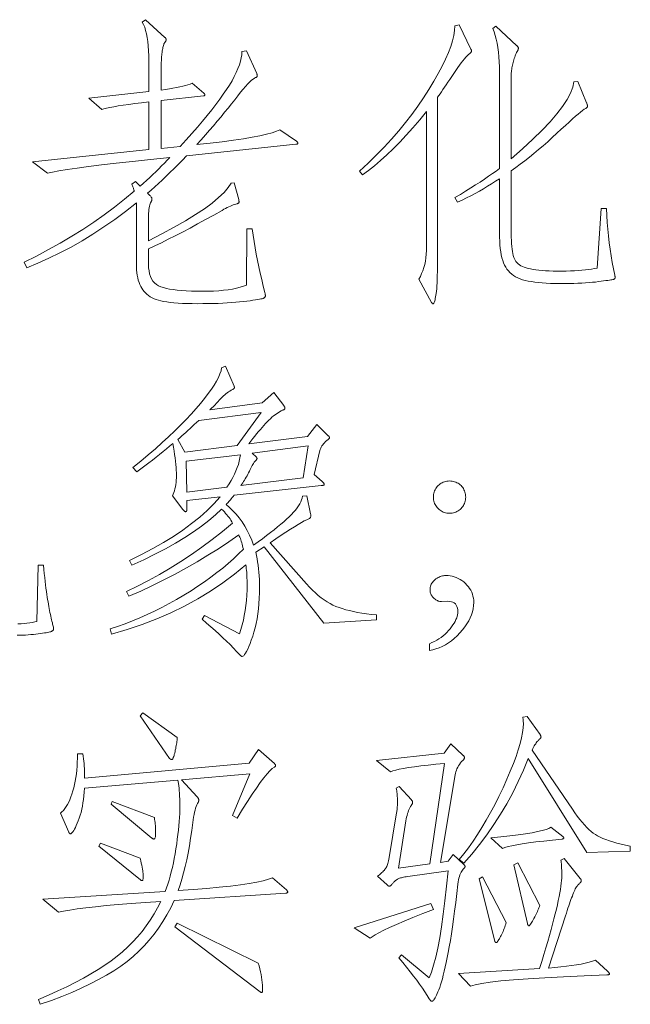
# Model space of a CAD drawing. Extents: x 0 to 1189, y 0 to 841.
# Tile 7 of 132: x 46 to 56, y 45 to 62. Entities that reach past the tile are written whole.
import ezdxf

# ---------------------------------------------------------------- set-up
doc = ezdxf.new("R2010")
doc.units = 0

msp = doc.modelspace()

# ---------------------------------------------------------------- linework, layer by layer
at = {"color": 7, "lineweight": 13}
for points in [[(50.235, 60.14), (50.24, 60.135), (50.244, 60.131), (50.248, 60.128), (50.251, 60.124), (50.254, 60.12), (50.257, 60.117), (50.259, 60.114), (50.26, 60.111), (50.261, 60.108), (50.261, 60.105), (50.261, 60.103), (50.259, 60.1), (50.258, 60.098), (50.255, 60.096), (50.252, 60.094), (50.248, 60.092), (50.243, 60.091), (50.237, 60.089), (50.231, 60.088), (50.224, 60.087), (48.366, 59.891), (48.293, 59.817), (48.221, 59.744), (48.151, 59.674), (48.082, 59.607), (48.015, 59.542), (47.949, 59.479), (47.885, 59.419), (47.822, 59.361), (47.76, 59.306), (47.701, 59.253), (47.715, 59.24), (47.727, 59.229), (47.738, 59.218), (47.748, 59.207), (47.756, 59.198), (47.763, 59.189), (47.768, 59.181), (47.772, 59.173), (47.774, 59.166), (47.775, 59.16), (47.774, 59.154), (47.774, 59.149), (47.773, 59.143), (47.772, 59.137), (47.771, 59.132), (47.769, 59.126), (47.767, 59.121), (47.764, 59.115), (47.762, 59.11), (47.759, 59.105), (47.751, 59.092), (47.743, 59.075), (47.737, 59.056), (47.732, 59.033), (47.727, 59.007), (47.723, 58.978), (47.72, 58.946), (47.718, 58.911), (47.717, 58.872), (47.716, 58.83), (47.716, 58.445), (47.946, 58.563), (48.156, 58.677), (48.347, 58.786), (48.517, 58.891), (48.668, 58.991), (48.799, 59.087), (48.91, 59.179), (49.002, 59.266), (49.074, 59.349), (49.126, 59.427), (49.173, 59.432), (49.253, 59.147), (49.254, 59.143), (49.255, 59.139), (49.255, 59.134), (49.256, 59.13), (49.257, 59.126), (49.257, 59.122), (49.257, 59.118), (49.258, 59.113), (49.258, 59.109), (49.258, 59.105), (49.258, 59.101), (49.256, 59.097), (49.255, 59.093), (49.252, 59.09), (49.249, 59.086), (49.245, 59.083), (49.24, 59.08), (49.234, 59.078), (49.228, 59.075), (49.221, 59.073), (49.201, 59.068), (49.18, 59.062), (49.158, 59.054), (49.135, 59.045), (49.11, 59.035), (49.084, 59.023), (49.057, 59.01), (49.028, 58.995), (48.999, 58.98), (48.968, 58.962), (48.826, 58.882), (48.688, 58.804), (48.553, 58.73), (48.423, 58.66), (48.296, 58.593), (48.173, 58.529), (48.053, 58.469), (47.937, 58.412), (47.825, 58.358), (47.716, 58.308), (47.716, 58.044), (47.719, 57.985), (47.725, 57.93), (47.735, 57.881), (47.75, 57.836), (47.769, 57.795), (47.792, 57.759), (47.819, 57.728), (47.85, 57.701), (47.885, 57.679), (47.925, 57.661), (47.97, 57.646), (48.02, 57.633), (48.076, 57.622), (48.139, 57.612), (48.207, 57.604), (48.281, 57.597), (48.36, 57.591), (48.446, 57.588), (48.538, 57.585), (48.635, 57.584), (48.733, 57.586), (48.825, 57.589), (48.913, 57.594), (48.996, 57.601), (49.073, 57.611), (49.146, 57.622), (49.213, 57.636), (49.275, 57.652), (49.332, 57.67), (49.385, 57.69), (49.39, 58.646), (49.48, 58.646), (49.496, 58.54), (49.514, 58.433), (49.532, 58.326), (49.552, 58.219), (49.573, 58.111), (49.596, 58.003), (49.619, 57.894), (49.644, 57.784), (49.669, 57.674), (49.696, 57.563), (49.698, 57.556), (49.7, 57.549), (49.701, 57.543), (49.703, 57.536), (49.704, 57.53), (49.705, 57.525), (49.706, 57.519), (49.706, 57.514), (49.707, 57.51), (49.707, 57.505), (49.706, 57.501), (49.705, 57.497), (49.704, 57.493), (49.702, 57.489), (49.699, 57.485), (49.695, 57.481), (49.691, 57.477), (49.686, 57.473), (49.681, 57.469), (49.675, 57.466), (49.666, 57.462), (49.651, 57.458), (49.631, 57.453), (49.605, 57.448), (49.573, 57.443), (49.536, 57.437), (49.494, 57.431), (49.445, 57.424), (49.391, 57.417), (49.332, 57.41), (49.268, 57.403), (49.201, 57.397), (49.131, 57.391), (49.057, 57.387), (48.981, 57.383), (48.901, 57.379), (48.818, 57.377), (48.732, 57.375), (48.643, 57.374), (48.551, 57.373), (48.459, 57.374), (48.374, 57.376), (48.293, 57.379), (48.219, 57.383), (48.149, 57.388), (48.086, 57.394), (48.027, 57.402), (47.974, 57.41), (47.927, 57.42), (47.885, 57.431), (47.847, 57.444), (47.811, 57.458), (47.778, 57.474), (47.746, 57.492), (47.716, 57.512), (47.689, 57.533), (47.664, 57.557), (47.64, 57.582), (47.619, 57.609), (47.6, 57.637), (47.583, 57.668), (47.568, 57.701), (47.555, 57.736), (47.543, 57.774), (47.533, 57.814), (47.525, 57.856), (47.519, 57.901), (47.514, 57.948), (47.511, 57.997), (47.511, 58.049), (47.511, 59.089), (47.327, 58.945), (47.142, 58.808), (46.957, 58.679), (46.771, 58.558), (46.584, 58.444), (46.397, 58.337), (46.209, 58.238), (46.021, 58.146), (45.832, 58.062), (45.642, 57.986), (45.6, 58.081), (45.809, 58.185), (46.014, 58.293), (46.214, 58.405), (46.409, 58.52), (46.599, 58.639), (46.784, 58.762), (46.963, 58.888), (47.138, 59.018), (47.309, 59.152), (47.474, 59.29), (47.471, 59.298), (47.469, 59.308), (47.465, 59.318), (47.462, 59.328), (47.458, 59.34), (47.453, 59.352), (47.448, 59.364), (47.443, 59.377), (47.437, 59.391), (47.431, 59.406), (47.495, 59.453), (47.574, 59.374), (47.629, 59.424), (47.684, 59.473), (47.737, 59.522), (47.789, 59.572), (47.84, 59.621), (47.891, 59.67), (47.94, 59.719), (47.988, 59.768), (48.035, 59.816), (48.081, 59.865), (47.748, 59.83), (47.443, 59.797), (47.166, 59.765), (46.916, 59.736), (46.694, 59.708), (46.499, 59.682), (46.332, 59.658), (46.192, 59.635), (46.08, 59.615), (45.995, 59.596), (45.742, 59.791), (47.722, 59.997), (47.722, 60.81), (47.598, 60.795), (47.484, 60.781), (47.379, 60.767), (47.284, 60.753), (47.199, 60.74), (47.124, 60.727), (47.058, 60.714), (47.002, 60.702), (46.956, 60.69), (46.919, 60.678), (46.698, 60.873), (47.722, 60.984), (47.722, 61.502), (47.721, 61.594), (47.717, 61.68), (47.712, 61.761), (47.704, 61.836), (47.694, 61.905), (47.682, 61.969), (47.667, 62.027), (47.651, 62.079), (47.632, 62.126), (47.611, 62.167), (47.664, 62.209), (47.996, 61.908), (48, 61.904), (48.004, 61.9), (48.007, 61.896), (48.01, 61.892), (48.012, 61.888), (48.014, 61.884), (48.015, 61.88), (48.017, 61.876), (48.017, 61.872), (48.017, 61.868), (48.017, 61.865), (48.016, 61.861), (48.015, 61.856), (48.014, 61.852), (48.011, 61.847), (48.009, 61.842), (48.006, 61.837), (48.002, 61.832), (47.998, 61.827), (47.994, 61.821), (47.989, 61.814), (47.984, 61.806), (47.98, 61.796), (47.975, 61.784), (47.971, 61.77), (47.967, 61.755), (47.963, 61.738), (47.959, 61.719), (47.955, 61.698), (47.951, 61.676), (47.948, 61.652), (47.945, 61.629), (47.942, 61.605), (47.94, 61.581), (47.938, 61.557), (47.936, 61.533), (47.935, 61.508), (47.934, 61.483), (47.933, 61.458), (47.933, 61.433), (47.933, 61.011), (48.004, 61.02), (48.071, 61.03), (48.133, 61.041), (48.192, 61.052), (48.247, 61.063), (48.298, 61.075), (48.345, 61.087), (48.387, 61.1), (48.426, 61.113), (48.461, 61.127), (48.656, 60.958), (48.66, 60.955), (48.664, 60.952), (48.667, 60.949), (48.67, 60.946), (48.672, 60.943), (48.674, 60.94), (48.675, 60.937), (48.676, 60.934), (48.677, 60.931), (48.677, 60.929), (48.677, 60.926), (48.676, 60.924), (48.675, 60.922), (48.673, 60.919), (48.671, 60.918), (48.668, 60.916), (48.664, 60.914), (48.66, 60.913), (48.656, 60.911), (48.651, 60.91), (47.933, 60.831), (47.933, 60.018), (48.255, 60.05), (48.358, 60.163), (48.455, 60.273), (48.548, 60.379), (48.635, 60.481), (48.716, 60.58), (48.792, 60.675), (48.863, 60.766), (48.929, 60.854), (48.989, 60.938), (49.044, 61.018), (49.094, 61.096), (49.138, 61.17), (49.177, 61.242), (49.211, 61.311), (49.24, 61.377), (49.264, 61.44), (49.282, 61.501), (49.295, 61.558), (49.303, 61.613), (49.305, 61.665), (49.385, 61.676), (49.559, 61.29), (49.561, 61.286), (49.563, 61.282), (49.564, 61.278), (49.566, 61.274), (49.567, 61.27), (49.568, 61.266), (49.568, 61.262), (49.569, 61.258), (49.569, 61.254), (49.569, 61.251), (49.569, 61.247), (49.568, 61.244), (49.567, 61.24), (49.564, 61.237), (49.561, 61.234), (49.558, 61.231), (49.554, 61.229), (49.549, 61.226), (49.544, 61.224), (49.538, 61.222), (49.519, 61.213), (49.497, 61.198), (49.47, 61.177), (49.441, 61.149), (49.407, 61.115), (49.37, 61.074), (49.329, 61.027), (49.284, 60.973), (49.236, 60.913), (49.184, 60.847), (49.129, 60.777), (49.072, 60.705), (49.013, 60.632), (48.952, 60.557), (48.888, 60.481), (48.823, 60.404), (48.755, 60.326), (48.686, 60.246), (48.614, 60.164), (48.54, 60.081), (48.766, 60.106), (48.973, 60.13), (49.162, 60.155), (49.331, 60.18), (49.482, 60.206), (49.614, 60.231), (49.728, 60.257), (49.822, 60.282), (49.898, 60.309), (49.955, 60.335)], [(53.207, 61.707), (53.209, 61.704), (53.21, 61.701), (53.212, 61.698), (53.213, 61.695), (53.215, 61.692), (53.216, 61.688), (53.216, 61.685), (53.217, 61.682), (53.217, 61.679), (53.217, 61.676), (53.217, 61.672), (53.216, 61.669), (53.214, 61.665), (53.212, 61.661), (53.209, 61.657), (53.206, 61.653), (53.202, 61.648), (53.197, 61.644), (53.192, 61.639), (53.186, 61.633), (53.166, 61.617), (53.144, 61.596), (53.121, 61.572), (53.096, 61.544), (53.07, 61.511), (53.042, 61.475), (53.012, 61.436), (52.981, 61.392), (52.948, 61.344), (52.914, 61.293), (52.879, 61.241), (52.846, 61.192), (52.814, 61.145), (52.784, 61.1), (52.756, 61.059), (52.729, 61.02), (52.704, 60.983), (52.68, 60.949), (52.657, 60.918), (52.637, 60.889), (52.637, 58.075), (52.636, 57.996), (52.635, 57.921), (52.634, 57.852), (52.632, 57.788), (52.63, 57.73), (52.627, 57.676), (52.624, 57.628), (52.62, 57.586), (52.615, 57.548), (52.61, 57.516), (52.605, 57.488), (52.6, 57.463), (52.595, 57.44), (52.59, 57.421), (52.585, 57.405), (52.58, 57.392), (52.576, 57.381), (52.571, 57.374), (52.567, 57.37), (52.563, 57.368), (52.56, 57.368), (52.558, 57.369), (52.556, 57.37), (52.553, 57.372), (52.551, 57.375), (52.548, 57.378), (52.545, 57.381), (52.542, 57.385), (52.539, 57.389), (52.536, 57.394), (52.32, 57.79), (52.345, 57.837), (52.367, 57.885), (52.387, 57.935), (52.404, 57.987), (52.419, 58.041), (52.431, 58.097), (52.44, 58.155), (52.446, 58.214), (52.45, 58.276), (52.452, 58.339), (52.452, 60.646), (52.334, 60.503), (52.219, 60.368), (52.105, 60.241), (51.993, 60.122), (51.883, 60.01), (51.775, 59.906), (51.668, 59.81), (51.563, 59.722), (51.46, 59.642), (51.359, 59.569), (51.311, 59.627), (51.456, 59.764), (51.595, 59.901), (51.728, 60.039), (51.855, 60.177), (51.976, 60.316), (52.091, 60.456), (52.2, 60.596), (52.303, 60.737), (52.4, 60.879), (52.491, 61.021), (52.575, 61.16), (52.65, 61.292), (52.716, 61.418), (52.773, 61.536), (52.822, 61.648), (52.862, 61.753), (52.892, 61.851), (52.914, 61.942), (52.928, 62.026), (52.932, 62.103), (53.006, 62.124)], [(55.514, 58.994), (55.52, 58.875), (55.528, 58.758), (55.537, 58.641), (55.549, 58.526), (55.562, 58.412), (55.578, 58.299), (55.595, 58.187), (55.613, 58.077), (55.634, 57.967), (55.656, 57.859), (55.657, 57.855), (55.658, 57.851), (55.659, 57.846), (55.659, 57.842), (55.66, 57.838), (55.661, 57.834), (55.661, 57.829), (55.661, 57.825), (55.661, 57.821), (55.661, 57.817), (55.661, 57.813), (55.661, 57.809), (55.659, 57.805), (55.658, 57.802), (55.656, 57.799), (55.654, 57.796), (55.651, 57.794), (55.648, 57.791), (55.644, 57.789), (55.64, 57.788), (55.634, 57.786), (55.623, 57.784), (55.608, 57.781), (55.588, 57.778), (55.564, 57.774), (55.536, 57.77), (55.503, 57.765), (55.466, 57.76), (55.425, 57.754), (55.379, 57.748), (55.329, 57.742), (55.276, 57.737), (55.219, 57.732), (55.159, 57.728), (55.095, 57.724), (55.027, 57.722), (54.956, 57.719), (54.881, 57.718), (54.803, 57.717), (54.722, 57.716), (54.64, 57.717), (54.563, 57.719), (54.489, 57.722), (54.42, 57.727), (54.354, 57.733), (54.293, 57.74), (54.235, 57.749), (54.181, 57.759), (54.131, 57.77), (54.086, 57.782), (54.043, 57.797), (54.003, 57.813), (53.966, 57.832), (53.931, 57.854), (53.9, 57.877), (53.87, 57.903), (53.844, 57.932), (53.82, 57.962), (53.798, 57.995), (53.779, 58.031), (53.763, 58.069), (53.748, 58.111), (53.735, 58.156), (53.724, 58.205), (53.714, 58.258), (53.706, 58.315), (53.7, 58.375), (53.696, 58.439), (53.693, 58.506), (53.692, 58.577), (53.692, 59.501), (53.626, 59.457), (53.559, 59.414), (53.491, 59.372), (53.421, 59.33), (53.35, 59.29), (53.279, 59.25), (53.206, 59.211), (53.131, 59.173), (53.056, 59.136), (52.98, 59.1), (52.932, 59.179), (53.026, 59.235), (53.116, 59.29), (53.202, 59.343), (53.284, 59.395), (53.362, 59.445), (53.436, 59.494), (53.506, 59.542), (53.572, 59.588), (53.634, 59.632), (53.692, 59.675), (53.692, 61.311), (53.691, 61.404), (53.688, 61.492), (53.682, 61.576), (53.675, 61.657), (53.665, 61.734), (53.652, 61.807), (53.638, 61.876), (53.621, 61.942), (53.603, 62.003), (53.581, 62.061), (53.629, 62.098), (53.988, 61.765), (53.993, 61.761), (53.997, 61.757), (54.001, 61.753), (54.005, 61.749), (54.008, 61.745), (54.01, 61.741), (54.012, 61.737), (54.013, 61.733), (54.014, 61.73), (54.014, 61.726), (54.014, 61.722), (54.014, 61.718), (54.013, 61.715), (54.013, 61.711), (54.012, 61.707), (54.011, 61.703), (54.009, 61.699), (54.008, 61.695), (54.006, 61.69), (54.004, 61.686), (53.994, 61.669), (53.985, 61.651), (53.977, 61.632), (53.968, 61.613), (53.96, 61.593), (53.952, 61.572), (53.945, 61.55), (53.938, 61.527), (53.931, 61.504), (53.925, 61.48), (53.919, 61.456), (53.913, 61.433), (53.908, 61.41), (53.904, 61.387), (53.901, 61.366), (53.898, 61.344), (53.896, 61.323), (53.894, 61.303), (53.893, 61.283), (53.893, 61.264), (53.893, 59.839), (54.087, 60.01), (54.262, 60.173), (54.417, 60.327), (54.553, 60.471), (54.669, 60.607), (54.766, 60.733), (54.843, 60.85), (54.901, 60.959), (54.94, 61.058), (54.959, 61.148), (55.028, 61.158), (55.176, 60.794), (55.179, 60.787), (55.181, 60.78), (55.184, 60.773), (55.186, 60.767), (55.188, 60.761), (55.189, 60.755), (55.19, 60.75), (55.191, 60.745), (55.191, 60.74), (55.192, 60.736), (55.191, 60.732), (55.19, 60.728), (55.189, 60.724), (55.186, 60.72), (55.184, 60.716), (55.18, 60.713), (55.176, 60.709), (55.171, 60.706), (55.166, 60.702), (55.16, 60.699), (55.137, 60.684), (55.108, 60.664), (55.074, 60.636), (55.033, 60.603), (54.987, 60.564), (54.935, 60.518), (54.877, 60.466), (54.814, 60.409), (54.744, 60.344), (54.669, 60.274), (54.591, 60.202), (54.513, 60.131), (54.435, 60.063), (54.357, 59.996), (54.28, 59.932), (54.202, 59.869), (54.125, 59.808), (54.047, 59.75), (53.97, 59.693), (53.893, 59.638), (53.893, 58.566), (53.893, 58.506), (53.895, 58.449), (53.898, 58.397), (53.901, 58.348), (53.906, 58.303), (53.912, 58.262), (53.919, 58.225), (53.927, 58.191), (53.936, 58.162), (53.946, 58.136), (53.958, 58.113), (53.972, 58.092), (53.989, 58.072), (54.009, 58.053), (54.031, 58.036), (54.057, 58.02), (54.084, 58.006), (54.115, 57.993), (54.148, 57.982), (54.183, 57.972), (54.222, 57.964), (54.265, 57.956), (54.312, 57.95), (54.363, 57.944), (54.418, 57.939), (54.477, 57.935), (54.54, 57.932), (54.607, 57.929), (54.678, 57.928), (54.753, 57.928), (54.829, 57.928), (54.901, 57.93), (54.969, 57.932), (55.035, 57.936), (55.097, 57.941), (55.155, 57.947), (55.21, 57.953), (55.262, 57.961), (55.31, 57.97), (55.355, 57.98), (55.424, 58.994)], [(51.597, 51.989), (50.699, 51.931), (49.686, 53.235), (49.543, 53.14), (49.555, 53.086), (49.566, 53.031), (49.575, 52.975), (49.584, 52.918), (49.59, 52.86), (49.596, 52.8), (49.601, 52.739), (49.604, 52.677), (49.606, 52.613), (49.606, 52.548), (49.605, 52.451), (49.602, 52.356), (49.596, 52.264), (49.588, 52.176), (49.577, 52.09), (49.565, 52.008), (49.549, 51.929), (49.532, 51.852), (49.512, 51.779), (49.49, 51.709), (49.467, 51.644), (49.446, 51.585), (49.425, 51.534), (49.406, 51.489), (49.387, 51.452), (49.37, 51.421), (49.353, 51.397), (49.338, 51.379), (49.324, 51.369), (49.311, 51.366), (49.307, 51.366), (49.304, 51.367), (49.3, 51.369), (49.296, 51.371), (49.292, 51.374), (49.288, 51.377), (49.283, 51.381), (49.279, 51.386), (49.274, 51.391), (49.268, 51.397), (49.216, 51.453), (49.162, 51.509), (49.105, 51.567), (49.045, 51.625), (48.982, 51.685), (48.917, 51.746), (48.849, 51.808), (48.779, 51.87), (48.705, 51.934), (48.63, 51.999), (48.672, 52.063), (49.263, 51.751), (49.288, 51.826), (49.311, 51.903), (49.331, 51.982), (49.348, 52.064), (49.362, 52.147), (49.374, 52.233), (49.383, 52.32), (49.39, 52.41), (49.394, 52.502), (49.395, 52.596), (49.395, 52.63), (49.394, 52.665), (49.393, 52.699), (49.392, 52.733), (49.39, 52.766), (49.388, 52.799), (49.385, 52.832), (49.382, 52.864), (49.378, 52.897), (49.374, 52.928), (49.181, 52.769), (48.98, 52.619), (48.771, 52.478), (48.555, 52.346), (48.33, 52.224), (48.098, 52.11), (47.857, 52.005), (47.609, 51.91), (47.352, 51.823), (47.088, 51.746), (47.062, 51.836), (47.189, 51.877), (47.317, 51.923), (47.443, 51.972), (47.569, 52.024), (47.695, 52.08), (47.821, 52.139), (47.946, 52.202), (48.07, 52.268), (48.195, 52.338), (48.318, 52.411), (48.44, 52.486), (48.556, 52.562), (48.669, 52.639), (48.777, 52.716), (48.88, 52.794), (48.98, 52.872), (49.074, 52.951), (49.165, 53.031), (49.25, 53.111), (49.332, 53.192), (49.325, 53.221), (49.319, 53.249), (49.311, 53.276), (49.304, 53.302), (49.296, 53.327), (49.288, 53.351), (49.28, 53.373), (49.271, 53.395), (49.262, 53.416), (49.253, 53.435), (49.082, 53.316), (48.907, 53.201), (48.729, 53.088), (48.547, 52.979), (48.362, 52.873), (48.173, 52.77), (47.98, 52.67), (47.783, 52.574), (47.583, 52.48), (47.379, 52.39), (47.342, 52.474), (47.531, 52.565), (47.718, 52.661), (47.903, 52.763), (48.087, 52.871), (48.268, 52.984), (48.448, 53.103), (48.625, 53.227), (48.801, 53.358), (48.975, 53.494), (49.147, 53.636), (49.134, 53.66), (49.119, 53.684), (49.104, 53.708), (49.087, 53.732), (49.069, 53.756), (49.05, 53.78), (49.03, 53.803), (49.009, 53.827), (48.986, 53.85), (48.962, 53.873), (48.859, 53.776), (48.744, 53.68), (48.618, 53.583), (48.482, 53.487), (48.334, 53.392), (48.176, 53.296), (48.006, 53.201), (47.825, 53.106), (47.634, 53.012), (47.431, 52.918), (47.394, 53.002), (47.598, 53.101), (47.791, 53.203), (47.972, 53.306), (48.143, 53.411), (48.302, 53.518), (48.451, 53.628), (48.589, 53.739), (48.715, 53.852), (48.831, 53.967), (48.936, 54.084), (48.371, 54.021), (48.371, 53.879), (48.371, 53.87), (48.37, 53.861), (48.369, 53.854), (48.368, 53.848), (48.366, 53.843), (48.363, 53.839), (48.361, 53.835), (48.358, 53.833), (48.354, 53.832), (48.35, 53.831), (48.346, 53.831), (48.341, 53.833), (48.337, 53.834), (48.332, 53.837), (48.327, 53.84), (48.323, 53.844), (48.318, 53.849), (48.313, 53.855), (48.308, 53.861), (48.302, 53.868), (48.123, 54.1), (48.136, 54.128), (48.148, 54.158), (48.158, 54.189), (48.167, 54.222), (48.174, 54.256), (48.181, 54.292), (48.185, 54.329), (48.189, 54.367), (48.191, 54.407), (48.192, 54.449), (48.191, 54.492), (48.189, 54.538), (48.186, 54.586), (48.181, 54.637), (48.176, 54.69), (48.169, 54.746), (48.161, 54.804), (48.151, 54.864), (48.14, 54.927), (48.128, 54.992), (48.076, 54.947), (48.021, 54.901), (47.964, 54.854), (47.906, 54.807), (47.846, 54.759), (47.784, 54.711), (47.72, 54.662), (47.654, 54.612), (47.586, 54.562), (47.516, 54.512), (47.452, 54.586), (47.585, 54.694), (47.712, 54.8), (47.833, 54.904), (47.949, 55.007), (48.059, 55.108), (48.164, 55.207), (48.263, 55.305), (48.356, 55.4), (48.444, 55.494), (48.527, 55.586), (48.603, 55.675), (48.672, 55.76), (48.733, 55.841), (48.788, 55.917), (48.835, 55.988), (48.875, 56.055), (48.908, 56.118), (48.933, 56.177), (48.951, 56.231), (48.962, 56.281), (49.026, 56.307), (49.173, 55.969), (49.174, 55.967), (49.175, 55.965), (49.176, 55.962), (49.177, 55.96), (49.177, 55.957), (49.178, 55.955), (49.178, 55.952), (49.179, 55.949), (49.179, 55.946), (49.179, 55.943), (49.178, 55.94), (49.177, 55.936), (49.176, 55.933), (49.174, 55.93), (49.171, 55.927), (49.167, 55.924), (49.163, 55.921), (49.158, 55.917), (49.153, 55.914), (49.147, 55.911), (49.123, 55.898), (49.1, 55.884), (49.077, 55.87), (49.055, 55.854), (49.034, 55.838), (49.014, 55.822), (48.994, 55.804), (48.975, 55.786), (48.956, 55.767), (48.939, 55.747), (48.921, 55.728), (48.904, 55.708), (48.886, 55.689), (48.868, 55.671), (48.851, 55.652), (48.833, 55.635), (48.815, 55.617), (48.797, 55.6), (48.78, 55.584), (48.762, 55.568), (49.654, 55.684), (49.849, 55.858), (50.018, 55.637), (50.022, 55.632), (50.026, 55.628), (50.029, 55.624), (50.032, 55.62), (50.034, 55.615), (50.036, 55.611), (50.037, 55.607), (50.038, 55.603), (50.039, 55.598), (50.039, 55.594), (50.039, 55.59), (50.038, 55.586), (50.035, 55.582), (50.032, 55.578), (50.029, 55.574), (50.024, 55.571), (50.019, 55.567), (50.012, 55.564), (50.005, 55.561), (49.997, 55.557), (49.973, 55.546), (49.948, 55.533), (49.923, 55.517), (49.897, 55.5), (49.872, 55.481), (49.846, 55.461), (49.819, 55.438), (49.793, 55.414), (49.766, 55.387), (49.738, 55.359), (49.71, 55.33), (49.682, 55.298), (49.652, 55.265), (49.622, 55.23), (49.59, 55.194), (49.558, 55.156), (49.525, 55.116), (49.492, 55.075), (49.457, 55.032), (49.422, 54.987), (50.425, 55.114), (50.583, 55.314), (50.778, 55.124), (50.782, 55.12), (50.786, 55.116), (50.789, 55.112), (50.792, 55.109), (50.794, 55.105), (50.796, 55.102), (50.797, 55.099), (50.799, 55.096), (50.799, 55.093), (50.799, 55.09), (50.799, 55.087), (50.798, 55.085), (50.797, 55.082), (50.795, 55.079), (50.793, 55.076), (50.79, 55.073), (50.786, 55.07), (50.783, 55.067), (50.778, 55.064), (50.773, 55.061), (50.752, 55.043), (50.732, 55.025), (50.714, 55.006), (50.698, 54.988), (50.683, 54.969), (50.67, 54.95), (50.659, 54.93), (50.65, 54.911), (50.642, 54.891), (50.636, 54.871), (50.535, 54.465), (50.673, 54.343), (50.68, 54.337), (50.686, 54.331), (50.692, 54.326), (50.696, 54.32), (50.7, 54.315), (50.704, 54.311), (50.706, 54.307), (50.708, 54.303), (50.709, 54.299), (50.71, 54.296), (50.709, 54.293), (50.708, 54.29), (50.705, 54.287), (50.701, 54.285), (50.696, 54.282), (50.691, 54.28), (50.684, 54.279), (50.676, 54.277), (50.667, 54.276), (50.657, 54.275), (49.173, 54.111), (49.157, 54.09), (49.141, 54.071), (49.126, 54.052), (49.111, 54.035), (49.097, 54.018), (49.083, 54.003), (49.071, 53.989), (49.059, 53.976), (49.047, 53.964), (49.036, 53.952), (49.097, 53.902), (49.155, 53.847), (49.209, 53.788), (49.261, 53.725), (49.309, 53.658), (49.355, 53.587), (49.397, 53.512), (49.437, 53.432), (49.473, 53.349), (49.506, 53.261), (49.583, 53.317), (49.657, 53.371), (49.727, 53.424), (49.793, 53.475), (49.855, 53.524), (49.914, 53.572), (49.969, 53.617), (50.02, 53.661), (50.067, 53.704), (50.11, 53.744), (50.15, 53.783), (50.186, 53.821), (50.219, 53.859), (50.247, 53.895), (50.272, 53.931), (50.293, 53.965), (50.311, 53.999), (50.324, 54.032), (50.334, 54.064), (50.34, 54.095), (50.414, 54.1), (50.477, 53.794), (50.48, 53.781), (50.481, 53.769), (50.481, 53.758), (50.48, 53.748), (50.477, 53.739), (50.474, 53.731), (50.469, 53.724), (50.462, 53.718), (50.455, 53.713), (50.446, 53.71), (50.411, 53.694), (50.369, 53.673), (50.32, 53.646), (50.264, 53.614), (50.202, 53.576), (50.132, 53.533), (50.056, 53.484), (49.973, 53.429), (49.883, 53.369), (49.786, 53.303), (50.409, 52.601), (50.458, 52.547), (50.508, 52.496), (50.558, 52.449), (50.608, 52.406), (50.658, 52.365), (50.707, 52.329), (50.757, 52.296), (50.807, 52.267), (50.857, 52.241), (50.908, 52.218), (50.96, 52.198), (51.015, 52.18), (51.075, 52.162), (51.138, 52.146), (51.205, 52.131), (51.276, 52.117), (51.351, 52.104), (51.429, 52.092), (51.511, 52.082), (51.597, 52.073)], [(49.633, 55.52), (48.572, 55.383), (48.534, 55.348), (48.496, 55.313), (48.46, 55.279), (48.423, 55.245), (48.387, 55.213), (48.351, 55.181), (48.316, 55.15), (48.281, 55.12), (48.247, 55.09), (48.213, 55.061), (48.334, 54.845), (49.226, 54.961)], [(50.435, 54.95), (49.48, 54.829), (49.554, 54.76), (49.556, 54.758), (49.557, 54.756), (49.559, 54.754), (49.56, 54.751), (49.561, 54.749), (49.562, 54.747), (49.563, 54.744), (49.564, 54.742), (49.564, 54.739), (49.564, 54.736), (49.564, 54.734), (49.563, 54.73), (49.561, 54.727), (49.559, 54.723), (49.556, 54.719), (49.553, 54.714), (49.549, 54.709), (49.544, 54.703), (49.538, 54.698), (49.532, 54.692), (49.526, 54.684), (49.518, 54.675), (49.51, 54.663), (49.502, 54.649), (49.492, 54.633), (49.482, 54.616), (49.471, 54.595), (49.46, 54.573), (49.448, 54.549), (49.435, 54.523), (49.421, 54.495), (49.408, 54.469), (49.394, 54.443), (49.38, 54.417), (49.365, 54.392), (49.351, 54.367), (49.336, 54.343), (49.321, 54.32), (49.305, 54.297), (49.29, 54.275), (50.351, 54.406)], [(49.284, 54.802), (48.36, 54.692), (48.371, 54.164), (49.052, 54.248), (49.089, 54.304), (49.122, 54.36), (49.153, 54.416), (49.18, 54.471), (49.205, 54.527), (49.227, 54.582), (49.246, 54.637), (49.262, 54.692), (49.274, 54.747)], [(52.568, 54.079), (52.569, 54.102), (52.571, 54.124), (52.575, 54.146), (52.581, 54.166), (52.588, 54.186), (52.596, 54.205), (52.607, 54.224), (52.619, 54.241), (52.632, 54.258), (52.647, 54.275), (52.663, 54.29), (52.68, 54.303), (52.698, 54.315), (52.716, 54.325), (52.735, 54.334), (52.755, 54.341), (52.776, 54.347), (52.797, 54.351), (52.82, 54.353), (52.842, 54.354), (52.865, 54.353), (52.887, 54.351), (52.909, 54.347), (52.929, 54.341), (52.949, 54.334), (52.968, 54.325), (52.987, 54.315), (53.005, 54.303), (53.021, 54.29), (53.038, 54.275), (53.053, 54.258), (53.066, 54.241), (53.078, 54.224), (53.088, 54.205), (53.097, 54.186), (53.104, 54.166), (53.11, 54.146), (53.114, 54.124), (53.116, 54.102), (53.117, 54.079), (53.116, 54.056), (53.114, 54.034), (53.11, 54.013), (53.104, 53.992), (53.097, 53.972), (53.088, 53.953), (53.078, 53.935), (53.066, 53.917), (53.053, 53.9), (53.038, 53.884), (53.021, 53.869), (53.005, 53.855), (52.987, 53.843), (52.968, 53.833), (52.949, 53.824), (52.929, 53.817), (52.909, 53.812), (52.887, 53.808), (52.865, 53.805), (52.842, 53.805), (52.82, 53.805), (52.797, 53.808), (52.776, 53.812), (52.755, 53.817), (52.735, 53.824), (52.716, 53.833), (52.698, 53.843), (52.68, 53.855), (52.663, 53.869), (52.647, 53.884), (52.632, 53.9), (52.619, 53.917), (52.607, 53.935), (52.596, 53.953), (52.588, 53.972), (52.581, 53.992), (52.575, 54.013), (52.571, 54.034), (52.569, 54.056)], [(52.499, 51.466), (52.499, 51.582), (52.543, 51.601), (52.584, 51.621), (52.624, 51.643), (52.662, 51.666), (52.699, 51.691), (52.733, 51.717), (52.766, 51.745), (52.797, 51.775), (52.826, 51.806), (52.853, 51.838), (52.878, 51.871), (52.9, 51.903), (52.92, 51.934), (52.937, 51.964), (52.952, 51.993), (52.964, 52.022), (52.973, 52.049), (52.98, 52.076), (52.984, 52.101), (52.985, 52.126), (52.983, 52.16), (52.978, 52.191), (52.969, 52.217), (52.957, 52.241), (52.941, 52.261), (52.922, 52.277), (52.9, 52.289), (52.873, 52.298), (52.844, 52.304), (52.811, 52.305), (52.705, 52.3), (52.69, 52.301), (52.676, 52.303), (52.662, 52.306), (52.648, 52.31), (52.635, 52.316), (52.621, 52.323), (52.608, 52.331), (52.595, 52.341), (52.583, 52.351), (52.571, 52.364), (52.559, 52.376), (52.549, 52.389), (52.54, 52.403), (52.532, 52.417), (52.525, 52.431), (52.52, 52.445), (52.515, 52.46), (52.512, 52.475), (52.51, 52.49), (52.51, 52.506), (52.511, 52.525), (52.513, 52.543), (52.517, 52.561), (52.523, 52.578), (52.531, 52.595), (52.54, 52.612), (52.551, 52.627), (52.564, 52.643), (52.578, 52.658), (52.594, 52.672), (52.611, 52.686), (52.629, 52.698), (52.646, 52.709), (52.664, 52.718), (52.683, 52.726), (52.701, 52.732), (52.72, 52.737), (52.74, 52.741), (52.759, 52.743), (52.779, 52.744), (52.817, 52.742), (52.853, 52.738), (52.889, 52.731), (52.923, 52.722), (52.957, 52.71), (52.99, 52.695), (53.022, 52.678), (53.053, 52.657), (53.083, 52.635), (53.112, 52.609), (53.139, 52.582), (53.163, 52.553), (53.184, 52.523), (53.203, 52.492), (53.219, 52.461), (53.231, 52.427), (53.241, 52.393), (53.248, 52.358), (53.253, 52.322), (53.254, 52.284), (53.252, 52.232), (53.245, 52.179), (53.233, 52.127), (53.217, 52.075), (53.195, 52.023), (53.17, 51.971), (53.139, 51.92), (53.104, 51.869), (53.064, 51.818), (53.019, 51.767), (52.972, 51.718), (52.923, 51.674), (52.874, 51.633), (52.823, 51.597), (52.772, 51.565), (52.719, 51.537), (52.666, 51.513), (52.611, 51.493), (52.556, 51.478)], [(48.207, 49.988), (48.205, 49.966), (48.202, 49.943), (48.199, 49.92), (48.196, 49.896), (48.192, 49.872), (48.188, 49.847), (48.184, 49.822), (48.179, 49.797), (48.173, 49.771), (48.168, 49.745), (48.162, 49.72), (48.156, 49.698), (48.151, 49.678), (48.145, 49.661), (48.139, 49.646), (48.134, 49.634), (48.128, 49.625), (48.123, 49.618), (48.118, 49.614), (48.112, 49.613), (48.107, 49.613), (48.102, 49.614), (48.098, 49.615), (48.094, 49.616), (48.09, 49.617), (48.086, 49.619), (48.083, 49.621), (48.08, 49.623), (48.078, 49.626), (48.075, 49.629), (47.574, 50.357), (47.621, 50.405)], [(55.92, 48.051), (55.181, 48.029), (54.183, 49.629), (54.101, 49.43), (54.013, 49.235), (53.918, 49.045), (53.818, 48.859), (53.711, 48.679), (53.598, 48.503), (53.479, 48.331), (53.354, 48.164), (53.223, 48.002), (53.085, 47.845), (53.006, 47.908), (53.086, 48.006), (53.164, 48.109), (53.242, 48.218), (53.318, 48.332), (53.393, 48.451), (53.468, 48.576), (53.541, 48.706), (53.612, 48.842), (53.683, 48.983), (53.753, 49.13), (53.819, 49.276), (53.877, 49.413), (53.929, 49.542), (53.974, 49.664), (54.012, 49.777), (54.043, 49.883), (54.068, 49.981), (54.085, 50.07), (54.095, 50.152), (54.099, 50.225), (54.099, 50.238), (54.098, 50.25), (54.098, 50.262), (54.097, 50.273), (54.096, 50.284), (54.095, 50.294), (54.094, 50.304), (54.092, 50.313), (54.09, 50.322), (54.088, 50.331), (54.162, 50.342), (54.384, 50.035), (54.387, 50.03), (54.39, 50.025), (54.392, 50.021), (54.394, 50.016), (54.396, 50.012), (54.397, 50.008), (54.398, 50.004), (54.399, 50), (54.4, 49.996), (54.4, 49.993), (54.399, 49.99), (54.398, 49.986), (54.396, 49.982), (54.393, 49.977), (54.389, 49.972), (54.384, 49.967), (54.379, 49.961), (54.373, 49.954), (54.365, 49.948), (54.357, 49.94), (54.349, 49.932), (54.34, 49.922), (54.33, 49.91), (54.319, 49.896), (54.309, 49.88), (54.297, 49.862), (54.285, 49.842), (54.273, 49.82), (54.26, 49.797), (54.247, 49.771), (54.933, 48.763), (54.976, 48.702), (55.018, 48.645), (55.059, 48.591), (55.1, 48.542), (55.139, 48.497), (55.178, 48.456), (55.216, 48.419), (55.254, 48.386), (55.29, 48.358), (55.326, 48.333), (55.364, 48.311), (55.407, 48.289), (55.454, 48.267), (55.506, 48.247), (55.563, 48.227), (55.625, 48.207), (55.691, 48.188), (55.763, 48.17), (55.839, 48.152), (55.92, 48.135)], [(53.085, 47.824), (53.089, 47.82), (53.093, 47.817), (53.096, 47.814), (53.099, 47.81), (53.101, 47.807), (53.103, 47.804), (53.104, 47.8), (53.105, 47.797), (53.106, 47.793), (53.106, 47.789), (53.106, 47.785), (53.105, 47.782), (53.103, 47.777), (53.101, 47.773), (53.098, 47.769), (53.095, 47.764), (53.091, 47.759), (53.086, 47.755), (53.081, 47.75), (53.075, 47.744), (53.061, 47.729), (53.049, 47.712), (53.038, 47.693), (53.027, 47.671), (53.018, 47.647), (53.009, 47.62), (53.002, 47.591), (52.995, 47.56), (52.99, 47.527), (52.985, 47.491), (52.966, 47.329), (52.947, 47.176), (52.929, 47.03), (52.91, 46.893), (52.892, 46.763), (52.874, 46.642), (52.856, 46.529), (52.838, 46.423), (52.82, 46.326), (52.803, 46.237), (52.786, 46.155), (52.769, 46.078), (52.752, 46.006), (52.736, 45.94), (52.72, 45.879), (52.704, 45.823), (52.689, 45.773), (52.674, 45.728), (52.659, 45.688), (52.644, 45.654), (52.631, 45.624), (52.618, 45.597), (52.606, 45.573), (52.595, 45.552), (52.584, 45.535), (52.575, 45.521), (52.567, 45.51), (52.559, 45.502), (52.552, 45.497), (52.547, 45.495), (52.541, 45.496), (52.536, 45.497), (52.531, 45.499), (52.526, 45.502), (52.52, 45.506), (52.515, 45.511), (52.51, 45.516), (52.505, 45.523), (52.499, 45.53), (52.494, 45.538), (52.459, 45.595), (52.421, 45.655), (52.379, 45.718), (52.333, 45.784), (52.283, 45.852), (52.229, 45.923), (52.172, 45.997), (52.11, 46.073), (52.045, 46.153), (51.977, 46.235), (52.024, 46.287), (52.494, 45.891), (52.533, 45.99), (52.571, 46.108), (52.607, 46.244), (52.642, 46.399), (52.675, 46.572), (52.706, 46.764), (52.736, 46.975), (52.764, 47.204), (52.791, 47.452), (52.816, 47.718), (52.13, 47.618), (52.105, 47.614), (52.082, 47.611), (52.061, 47.607), (52.041, 47.603), (52.023, 47.599), (52.007, 47.595), (51.992, 47.59), (51.979, 47.586), (51.968, 47.581), (51.958, 47.575), (51.949, 47.57), (51.94, 47.564), (51.932, 47.558), (51.923, 47.551), (51.915, 47.544), (51.906, 47.536), (51.898, 47.528), (51.89, 47.52), (51.882, 47.511), (51.874, 47.502), (51.866, 47.492), (51.859, 47.484), (51.852, 47.477), (51.846, 47.471), (51.84, 47.466), (51.835, 47.462), (51.83, 47.458), (51.826, 47.456), (51.822, 47.454), (51.818, 47.454), (51.815, 47.454), (51.812, 47.455), (51.808, 47.456), (51.805, 47.457), (51.801, 47.459), (51.797, 47.462), (51.793, 47.464), (51.79, 47.468), (51.785, 47.471), (51.781, 47.475), (51.618, 47.623), (51.634, 47.637), (51.65, 47.65), (51.665, 47.663), (51.679, 47.676), (51.692, 47.688), (51.705, 47.701), (51.716, 47.713), (51.727, 47.724), (51.738, 47.736), (51.747, 47.747), (51.756, 47.759), (51.764, 47.772), (51.772, 47.788), (51.779, 47.804), (51.786, 47.823), (51.792, 47.843), (51.798, 47.865), (51.804, 47.888), (51.809, 47.913), (51.813, 47.94), (51.94, 48.705), (51.943, 48.72), (51.945, 48.736), (51.948, 48.753), (51.95, 48.771), (51.952, 48.789), (51.953, 48.808), (51.954, 48.828), (51.955, 48.849), (51.955, 48.87), (51.956, 48.893), (51.955, 48.915), (51.955, 48.938), (51.954, 48.961), (51.952, 48.984), (51.95, 49.007), (51.948, 49.03), (51.945, 49.053), (51.942, 49.076), (51.938, 49.099), (51.934, 49.122), (51.982, 49.154), (52.193, 48.922), (52.197, 48.917), (52.201, 48.913), (52.204, 48.909), (52.207, 48.905), (52.209, 48.901), (52.211, 48.897), (52.212, 48.893), (52.213, 48.889), (52.214, 48.886), (52.214, 48.882), (52.214, 48.878), (52.213, 48.874), (52.212, 48.87), (52.211, 48.865), (52.209, 48.86), (52.207, 48.855), (52.204, 48.85), (52.201, 48.844), (52.197, 48.838), (52.193, 48.832), (52.18, 48.811), (52.167, 48.789), (52.156, 48.766), (52.145, 48.741), (52.135, 48.716), (52.126, 48.689), (52.118, 48.66), (52.11, 48.631), (52.104, 48.6), (52.098, 48.568), (51.971, 47.76), (52.505, 47.834), (52.758, 49.544), (52.611, 49.531), (52.476, 49.517), (52.354, 49.503), (52.244, 49.489), (52.146, 49.475), (52.06, 49.46), (51.986, 49.446), (51.925, 49.431), (51.876, 49.417), (51.839, 49.402), (51.597, 49.597), (52.753, 49.719), (52.864, 49.877), (53.069, 49.687), (53.074, 49.682), (53.079, 49.677), (53.083, 49.672), (53.086, 49.667), (53.089, 49.663), (53.092, 49.658), (53.093, 49.654), (53.095, 49.65), (53.096, 49.646), (53.096, 49.642), (53.096, 49.638), (53.095, 49.634), (53.093, 49.63), (53.092, 49.626), (53.089, 49.622), (53.086, 49.617), (53.083, 49.612), (53.079, 49.608), (53.074, 49.602), (53.069, 49.597), (53.048, 49.575), (53.029, 49.552), (53.011, 49.528), (52.995, 49.504), (52.981, 49.48), (52.969, 49.455), (52.958, 49.429), (52.949, 49.403), (52.943, 49.376), (52.937, 49.349), (52.689, 47.86), (52.821, 47.882), (52.906, 47.992)], [(50.066, 47.391), (50.07, 47.386), (50.073, 47.382), (50.076, 47.378), (50.079, 47.375), (50.081, 47.371), (50.083, 47.367), (50.085, 47.364), (50.086, 47.36), (50.087, 47.357), (50.087, 47.354), (50.086, 47.351), (50.085, 47.348), (50.084, 47.346), (50.082, 47.344), (50.079, 47.342), (50.075, 47.34), (50.071, 47.339), (50.066, 47.338), (50.061, 47.338), (50.055, 47.338), (48.155, 47.211), (48.095, 47.087), (48.031, 46.967), (47.963, 46.852), (47.889, 46.741), (47.811, 46.635), (47.729, 46.534), (47.642, 46.437), (47.55, 46.345), (47.453, 46.257), (47.352, 46.174), (47.244, 46.094), (47.128, 46.015), (47.002, 45.938), (46.867, 45.863), (46.724, 45.789), (46.572, 45.717), (46.411, 45.646), (46.241, 45.577), (46.062, 45.509), (45.874, 45.443), (45.842, 45.527), (46.011, 45.598), (46.171, 45.67), (46.324, 45.742), (46.47, 45.814), (46.607, 45.887), (46.737, 45.961), (46.86, 46.035), (46.974, 46.11), (47.081, 46.185), (47.181, 46.261), (47.274, 46.339), (47.363, 46.42), (47.449, 46.505), (47.529, 46.593), (47.606, 46.685), (47.679, 46.78), (47.747, 46.878), (47.812, 46.981), (47.872, 47.086), (47.928, 47.195), (47.665, 47.177), (47.422, 47.159), (47.199, 47.141), (46.995, 47.123), (46.811, 47.104), (46.647, 47.086), (46.502, 47.067), (46.377, 47.048), (46.271, 47.03), (46.186, 47.011), (45.916, 47.232), (48.002, 47.364), (48.024, 47.427), (48.046, 47.491), (48.067, 47.558), (48.086, 47.627), (48.105, 47.699), (48.123, 47.773), (48.14, 47.849), (48.155, 47.927), (48.17, 48.007), (48.184, 48.09), (48.196, 48.173), (48.207, 48.254), (48.217, 48.332), (48.226, 48.408), (48.233, 48.482), (48.239, 48.554), (48.244, 48.623), (48.247, 48.691), (48.249, 48.756), (48.25, 48.819), (48.249, 48.879), (48.248, 48.935), (48.246, 48.988), (48.244, 49.037), (48.24, 49.083), (48.236, 49.126), (48.232, 49.164), (48.226, 49.2), (48.22, 49.231), (48.213, 49.259), (46.624, 49.122), (46.62, 49.057), (46.614, 48.994), (46.608, 48.933), (46.6, 48.874), (46.59, 48.817), (46.579, 48.763), (46.567, 48.711), (46.553, 48.661), (46.537, 48.613), (46.521, 48.568), (46.504, 48.526), (46.487, 48.488), (46.472, 48.455), (46.457, 48.426), (46.444, 48.402), (46.43, 48.382), (46.418, 48.366), (46.407, 48.355), (46.396, 48.348), (46.386, 48.346), (46.383, 48.346), (46.38, 48.347), (46.377, 48.349), (46.374, 48.35), (46.372, 48.353), (46.369, 48.356), (46.367, 48.359), (46.364, 48.363), (46.362, 48.368), (46.36, 48.373), (46.217, 48.695), (46.243, 48.718), (46.268, 48.745), (46.292, 48.775), (46.314, 48.809), (46.336, 48.845), (46.357, 48.885), (46.376, 48.927), (46.395, 48.973), (46.412, 49.022), (46.428, 49.075), (46.443, 49.129), (46.457, 49.186), (46.469, 49.245), (46.479, 49.305), (46.488, 49.368), (46.495, 49.432), (46.5, 49.498), (46.504, 49.566), (46.507, 49.636), (46.508, 49.708), (46.597, 49.708), (46.603, 49.666), (46.609, 49.624), (46.613, 49.582), (46.618, 49.541), (46.621, 49.5), (46.624, 49.459), (46.626, 49.418), (46.628, 49.377), (46.629, 49.337), (46.629, 49.296), (49.432, 49.55), (49.59, 49.782), (49.86, 49.544), (49.864, 49.54), (49.867, 49.536), (49.87, 49.532), (49.873, 49.528), (49.876, 49.525), (49.877, 49.521), (49.879, 49.518), (49.88, 49.514), (49.881, 49.511), (49.881, 49.508), (49.881, 49.504), (49.88, 49.501), (49.879, 49.499), (49.877, 49.496), (49.876, 49.493), (49.873, 49.49), (49.87, 49.488), (49.867, 49.486), (49.864, 49.483), (49.86, 49.481), (49.824, 49.456), (49.782, 49.418), (49.734, 49.366), (49.68, 49.3), (49.62, 49.22), (49.553, 49.126), (49.481, 49.019), (49.402, 48.898), (49.317, 48.764), (49.226, 48.615), (49.147, 48.658), (49.443, 49.365), (48.276, 49.265), (48.545, 48.974), (48.55, 48.969), (48.555, 48.964), (48.559, 48.959), (48.562, 48.953), (48.565, 48.948), (48.567, 48.943), (48.569, 48.937), (48.571, 48.932), (48.571, 48.927), (48.572, 48.922), (48.572, 48.916), (48.571, 48.911), (48.571, 48.907), (48.57, 48.902), (48.569, 48.898), (48.568, 48.894), (48.566, 48.89), (48.565, 48.886), (48.563, 48.883), (48.561, 48.879), (48.55, 48.86), (48.539, 48.837), (48.529, 48.811), (48.519, 48.781), (48.51, 48.749), (48.501, 48.713), (48.493, 48.674), (48.485, 48.631), (48.478, 48.585), (48.471, 48.536), (48.454, 48.4), (48.434, 48.269), (48.414, 48.142), (48.391, 48.019), (48.367, 47.901), (48.341, 47.788), (48.314, 47.679), (48.286, 47.575), (48.255, 47.475), (48.223, 47.38), (48.476, 47.397), (48.708, 47.416), (48.92, 47.435), (49.111, 47.455), (49.282, 47.476), (49.432, 47.499), (49.562, 47.522), (49.671, 47.546), (49.76, 47.571), (49.828, 47.597)], [(47.817, 48.621), (47.821, 48.592), (47.824, 48.565), (47.828, 48.538), (47.83, 48.512), (47.833, 48.486), (47.834, 48.461), (47.836, 48.437), (47.837, 48.413), (47.838, 48.39), (47.838, 48.367), (47.838, 48.346), (47.837, 48.327), (47.835, 48.311), (47.833, 48.296), (47.83, 48.284), (47.826, 48.274), (47.822, 48.266), (47.818, 48.261), (47.812, 48.258), (47.806, 48.256), (47.804, 48.257), (47.802, 48.257), (47.799, 48.258), (47.796, 48.259), (47.793, 48.26), (47.79, 48.262), (47.786, 48.264), (47.783, 48.267), (47.779, 48.269), (47.775, 48.272), (47.078, 48.848), (47.099, 48.895)], [(54.769, 48.299), (54.773, 48.296), (54.777, 48.293), (54.78, 48.29), (54.783, 48.287), (54.785, 48.284), (54.787, 48.282), (54.788, 48.279), (54.79, 48.277), (54.79, 48.274), (54.79, 48.272), (54.79, 48.27), (54.789, 48.268), (54.787, 48.266), (54.785, 48.265), (54.782, 48.263), (54.779, 48.261), (54.775, 48.26), (54.77, 48.259), (54.765, 48.258), (54.759, 48.256), (54.596, 48.24), (54.446, 48.223), (54.31, 48.207), (54.189, 48.191), (54.08, 48.175), (53.986, 48.159), (53.905, 48.143), (53.838, 48.128), (53.785, 48.113), (53.745, 48.098), (53.544, 48.278), (53.715, 48.295), (53.871, 48.312), (54.011, 48.329), (54.137, 48.347), (54.247, 48.365), (54.341, 48.383), (54.421, 48.401), (54.485, 48.419), (54.535, 48.438), (54.569, 48.457)], [(47.574, 47.929), (47.584, 47.887), (47.593, 47.848), (47.601, 47.811), (47.608, 47.778), (47.614, 47.746), (47.618, 47.718), (47.622, 47.692), (47.625, 47.669), (47.626, 47.649), (47.627, 47.631), (47.627, 47.615), (47.626, 47.601), (47.625, 47.589), (47.624, 47.578), (47.622, 47.569), (47.62, 47.562), (47.618, 47.556), (47.615, 47.552), (47.612, 47.55), (47.608, 47.549), (47.605, 47.549), (47.601, 47.549), (47.598, 47.55), (47.595, 47.551), (47.592, 47.552), (47.589, 47.553), (47.586, 47.554), (47.584, 47.556), (47.581, 47.558), (47.579, 47.56), (46.872, 48.135), (46.898, 48.188)], [(55.529, 46.008), (55.536, 46.001), (55.543, 45.996), (55.548, 45.99), (55.553, 45.985), (55.557, 45.98), (55.56, 45.975), (55.563, 45.971), (55.565, 45.967), (55.566, 45.963), (55.566, 45.96), (55.566, 45.957), (55.564, 45.954), (55.562, 45.952), (55.559, 45.95), (55.554, 45.948), (55.549, 45.947), (55.543, 45.946), (55.536, 45.945), (55.528, 45.944), (55.519, 45.944), (55.133, 45.929), (54.781, 45.913), (54.463, 45.896), (54.18, 45.878), (53.931, 45.86), (53.717, 45.84), (53.536, 45.82), (53.39, 45.799), (53.279, 45.777), (53.201, 45.754), (52.995, 45.965), (54.373, 46.05), (54.411, 46.172), (54.447, 46.29), (54.481, 46.403), (54.513, 46.511), (54.543, 46.615), (54.571, 46.714), (54.596, 46.808), (54.62, 46.898), (54.642, 46.983), (54.661, 47.063), (54.679, 47.139), (54.694, 47.211), (54.708, 47.278), (54.72, 47.341), (54.73, 47.4), (54.739, 47.454), (54.745, 47.504), (54.75, 47.55), (54.752, 47.591), (54.753, 47.628), (54.753, 47.662), (54.753, 47.695), (54.752, 47.726), (54.751, 47.755), (54.749, 47.783), (54.748, 47.809), (54.746, 47.833), (54.743, 47.856), (54.741, 47.878), (54.738, 47.897), (54.796, 47.924), (55.065, 47.586), (55.069, 47.582), (55.072, 47.578), (55.076, 47.574), (55.078, 47.57), (55.081, 47.566), (55.083, 47.562), (55.084, 47.558), (55.085, 47.554), (55.086, 47.55), (55.086, 47.546), (55.086, 47.542), (55.084, 47.538), (55.082, 47.533), (55.079, 47.528), (55.075, 47.523), (55.07, 47.517), (55.064, 47.51), (55.057, 47.503), (55.05, 47.496), (55.041, 47.488), (55.032, 47.479), (55.023, 47.469), (55.013, 47.456), (55.004, 47.441), (54.994, 47.425), (54.984, 47.407), (54.974, 47.386), (54.964, 47.364), (54.954, 47.34), (54.943, 47.314), (54.933, 47.286), (54.921, 47.257), (54.91, 47.225), (54.898, 47.192), (54.885, 47.156), (54.872, 47.119), (54.859, 47.08), (54.845, 47.04), (54.831, 46.997), (54.817, 46.952), (54.526, 46.06), (54.634, 46.069), (54.736, 46.079), (54.831, 46.09), (54.921, 46.102), (55.004, 46.114), (55.081, 46.128), (55.152, 46.143), (55.217, 46.158), (55.276, 46.175), (55.329, 46.192)], [(54.379, 47.127), (54.372, 47.107), (54.364, 47.087), (54.356, 47.067), (54.347, 47.046), (54.338, 47.024), (54.327, 47.001), (54.316, 46.978), (54.304, 46.954), (54.292, 46.93), (54.278, 46.905), (54.265, 46.881), (54.253, 46.859), (54.242, 46.84), (54.232, 46.824), (54.223, 46.81), (54.215, 46.799), (54.208, 46.79), (54.202, 46.783), (54.198, 46.78), (54.194, 46.778), (54.191, 46.779), (54.188, 46.78), (54.185, 46.782), (54.182, 46.785), (54.179, 46.789), (54.177, 46.793), (54.174, 46.799), (54.172, 46.805), (54.17, 46.812), (54.167, 46.821), (53.935, 47.818), (54.004, 47.85)], [(53.808, 46.836), (53.8, 46.809), (53.791, 46.783), (53.782, 46.757), (53.773, 46.732), (53.763, 46.708), (53.753, 46.684), (53.743, 46.661), (53.732, 46.639), (53.722, 46.617), (53.711, 46.596), (53.7, 46.577), (53.69, 46.559), (53.681, 46.544), (53.672, 46.53), (53.665, 46.519), (53.658, 46.51), (53.651, 46.502), (53.646, 46.497), (53.641, 46.494), (53.637, 46.493), (53.633, 46.493), (53.63, 46.494), (53.627, 46.496), (53.624, 46.497), (53.622, 46.5), (53.619, 46.503), (53.617, 46.506), (53.616, 46.51), (53.614, 46.515), (53.613, 46.52), (53.344, 47.581), (53.402, 47.612)], [(52.568, 47.058), (52.385, 46.987), (52.219, 46.92), (52.07, 46.859), (51.937, 46.802), (51.821, 46.751), (51.722, 46.704), (51.639, 46.662), (51.573, 46.626), (51.524, 46.594), (51.491, 46.567), (51.216, 46.747), (52.526, 47.158)], [(49.585, 46.145), (49.599, 46.095), (49.612, 46.045), (49.623, 45.997), (49.633, 45.95), (49.641, 45.903), (49.647, 45.858), (49.652, 45.813), (49.656, 45.77), (49.658, 45.727), (49.659, 45.686), (49.659, 45.678), (49.659, 45.67), (49.658, 45.664), (49.657, 45.658), (49.656, 45.654), (49.654, 45.65), (49.653, 45.647), (49.651, 45.645), (49.648, 45.644), (49.646, 45.643), (49.643, 45.643), (49.641, 45.644), (49.638, 45.644), (49.635, 45.645), (49.632, 45.646), (49.629, 45.647), (49.626, 45.648), (49.623, 45.65), (49.62, 45.652), (49.617, 45.654), (48.165, 46.762), (48.202, 46.826)]]:
    msp.add_lwpolyline(points, close=True, dxfattribs=at)
msp.add_lwpolyline([(45.494, 51.919), (45.548, 51.922), (45.599, 51.927), (45.647, 51.932), (45.693, 51.938), (45.737, 51.945), (45.778, 51.953), (45.816, 51.962), (45.837, 52.923), (45.927, 52.923), (45.934, 52.848), (45.942, 52.776), (45.949, 52.708), (45.956, 52.644), (45.963, 52.583), (45.97, 52.526), (45.977, 52.473), (45.984, 52.423), (45.991, 52.377), (45.998, 52.334), (46.005, 52.294), (46.012, 52.256), (46.019, 52.218), (46.026, 52.182), (46.032, 52.147), (46.039, 52.113), (46.046, 52.081), (46.053, 52.05), (46.06, 52.02), (46.067, 51.991), (46.073, 51.965), (46.079, 51.94), (46.084, 51.918), (46.089, 51.899), (46.092, 51.882), (46.096, 51.867), (46.098, 51.855), (46.1, 51.845), (46.101, 51.838), (46.101, 51.833), (46.101, 51.829), (46.1, 51.826), (46.098, 51.822), (46.096, 51.818), (46.094, 51.814), (46.091, 51.811), (46.087, 51.807), (46.082, 51.803), (46.078, 51.8), (46.072, 51.796), (46.064, 51.792), (46.053, 51.788), (46.039, 51.784), (46.021, 51.78), (45.999, 51.776), (45.974, 51.771), (45.946, 51.766), (45.914, 51.761), (45.879, 51.756), (45.84, 51.751), (45.799, 51.746), (45.756, 51.742), (45.713, 51.738), (45.668, 51.734), (45.623, 51.731), (45.576, 51.729), (45.528, 51.727), (45.479, 51.726)], dxfattribs=at)

doc.saveas('drawing.dxf')
